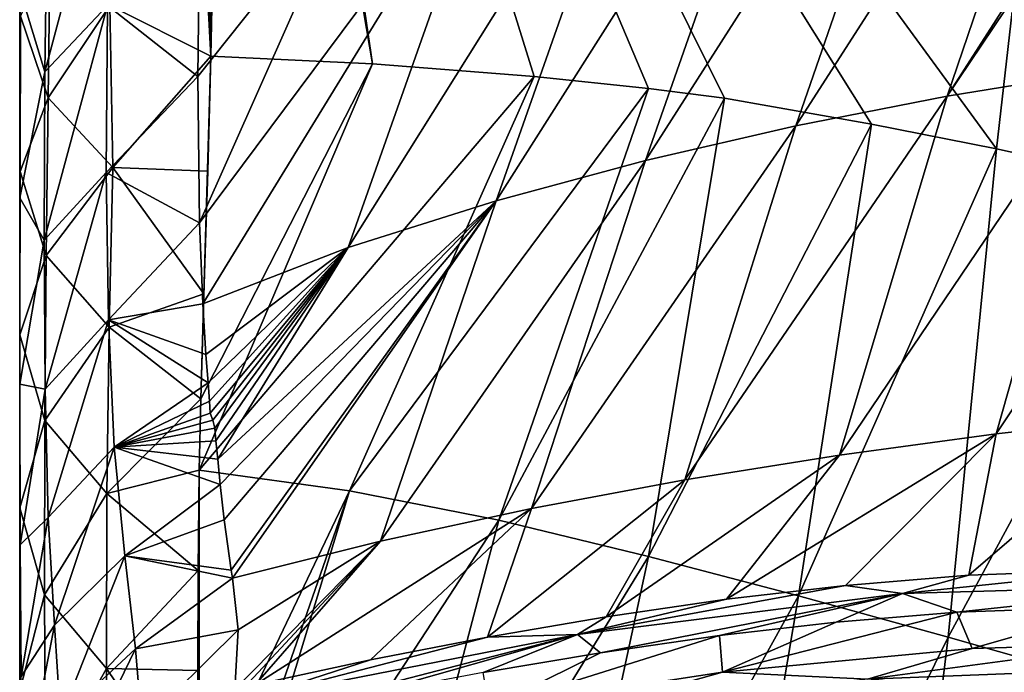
# Model space of a CAD drawing. Header units: millimetres. Extents: x -151 to 151, y -40 to 44.
# Tile 92 of 124: x 104.65 to 110.62, y 22.38 to 26.34. Entities that reach past the tile are written whole.
import ezdxf

# ---------------------------------------------------------------- set-up
doc = ezdxf.new("R2010")
doc.units = ezdxf.units.MM
doc.header["$LTSCALE"] = 45.597872
for name, color, linetype in [('116', 7, 'CONTINUOUS'), ('160', 7, 'CONTINUOUS'), ('162', 7, 'CONTINUOUS'), ('163', 7, 'CONTINUOUS'), ('164', 7, 'CONTINUOUS'), ('243', 7, 'CONTINUOUS'), ('31', 7, 'CONTINUOUS'), ('32', 7, 'CONTINUOUS'), ('33', 7, 'CONTINUOUS'), ('86', 7, 'CONTINUOUS')]:
    doc.layers.add(name, color=color, linetype=linetype)

msp = doc.modelspace()

# ---------------------------------------------------------------- linework, layer by layer
at = {"layer": '116', "color": 7, "linetype": 'CONTINUOUS', "true_color": 0xa2afbf}
for points in [[(108.9136, 22.3828, 13.5915), (110.4276, 22.5254, 13.0378), (109.7932, 22.3408, 13.167), (108.9136, 22.3828, 13.5915)], [(110.4276, 22.5254, 13.0378), (111.4009, 22.554, 12.5935), (109.7932, 22.3408, 13.167), (110.4276, 22.5254, 13.0378)], [(111.4009, 22.554, 12.5935), (111.6108, 22.4105, 12.3587), (109.7932, 22.3408, 13.167), (111.4009, 22.554, 12.5935)], [(111.6108, 22.4105, 12.3587), (110.3402, 22.2917, 12.7879), (109.7932, 22.3408, 13.167), (111.6108, 22.4105, 12.3587)], [(111.2851, 22.32, 12.3557), (110.3402, 22.2917, 12.7879), (111.6108, 22.4105, 12.3587), (111.2851, 22.32, 12.3557)], [(107.4981, 22.166, 14.03), (108.9136, 22.3828, 13.5915), (107.9203, 22.1033, 13.7833), (107.4981, 22.166, 14.03)], [(108.9136, 22.3828, 13.5915), (109.7932, 22.3408, 13.167), (107.9203, 22.1033, 13.7833), (108.9136, 22.3828, 13.5915)]]:
    msp.add_3dface(points, dxfattribs=at)
at = {"layer": '160', "color": 7, "linetype": 'CONTINUOUS', "true_color": 0xa2afbf}
for points in [[(104.65, 26.5401, 26.1522), (104.65, 25.6817, 25.1949), (104.65, 26.3704, 26.7452), (104.65, 26.5401, 26.1522)], [(104.65, 26.3704, 26.7452), (104.65, 25.6817, 25.1949), (104.65, 25.3543, 25.8204), (104.65, 26.3704, 26.7452)], [(104.65, 25.6817, 25.1949), (104.65, 25.0146, 24.3849), (104.65, 25.3543, 25.8204), (104.65, 25.6817, 25.1949)], [(104.65, 25.3543, 25.8204), (104.65, 25.0146, 24.3849), (104.65, 24.5132, 25.1174), (104.65, 25.3543, 25.8204)], [(104.65, 25.0146, 24.3849), (104.65, 24.1308, 23.1922), (104.65, 24.5132, 25.1174), (104.65, 25.0146, 24.3849)], [(104.65, 24.5132, 25.1174), (104.65, 24.1308, 23.1922), (104.65, 23.7008, 24.4946), (104.65, 24.5132, 25.1174)], [(104.65, 24.1308, 23.1922), (104.65, 23.4552, 22.1618), (104.65, 23.7008, 24.4946), (104.65, 24.1308, 23.1922)], [(104.65, 23.4552, 22.1618), (104.65, 22.7692, 20.9805), (104.65, 23.7008, 24.4946), (104.65, 23.4552, 22.1618)], [(104.65, 23.7008, 24.4946), (104.65, 22.7692, 20.9805), (104.65, 22.6116, 23.7415), (104.65, 23.7008, 24.4946)], [(104.65, 22.7692, 20.9805), (104.65, 22.4752, 20.4245), (104.65, 22.6116, 23.7415), (104.65, 22.7692, 20.9805)], [(104.65, 22.2473, 19.9703), (104.65, 22.1122, 19.6931), (104.65, 22.6116, 23.7415), (104.65, 22.2473, 19.9703)], [(104.65, 22.6116, 23.7415), (104.65, 22.1122, 19.6931), (104.65, 21.7323, 23.1963), (104.65, 22.6116, 23.7415)], [(104.65, 22.3286, 20.1344), (104.65, 22.2473, 19.9703), (104.65, 22.6116, 23.7415), (104.65, 22.3286, 20.1344)], [(104.65, 22.4752, 20.4245), (104.65, 22.3286, 20.1344), (104.65, 22.6116, 23.7415), (104.65, 22.4752, 20.4245)]]:
    msp.add_3dface(points, dxfattribs=at)
at = {"layer": '162', "color": 7, "linetype": 'CONTINUOUS', "true_color": 0xa2afbf}
for points in [[(105.2079, 27.5423, 25.195), (105.182, 26.4253, 23.9695), (104.8033, 26.0236, 24.4099), (105.2079, 27.5423, 25.195)], [(104.818, 27.1436, 25.6229), (105.2079, 27.5423, 25.195), (104.8033, 26.0236, 24.4099), (104.818, 27.1436, 25.6229)], [(104.818, 27.1436, 25.6229), (104.8033, 26.0236, 24.4099), (104.6533, 26.5171, 25.9589), (104.818, 27.1436, 25.6229)], [(105.7386, 26.6699, 23.6027), (105.7298, 25.9953, 22.7452), (105.182, 26.4253, 23.9695), (105.7386, 26.6699, 23.6027)], [(104.65, 25.6817, 25.1949), (104.65, 26.5401, 26.1522), (104.6533, 26.5171, 25.9589), (104.65, 25.6817, 25.1949)], [(104.65, 25.6817, 25.1949), (104.6533, 26.5171, 25.9589), (104.6515, 25.2601, 24.5699), (104.65, 25.6817, 25.1949)], [(104.6533, 26.5171, 25.9589), (104.8033, 26.0236, 24.4099), (104.6515, 25.2601, 24.5699), (104.6533, 26.5171, 25.9589)], [(105.182, 26.4253, 23.9695), (105.1739, 25.4126, 22.6689), (104.7981, 25.0019, 23.1155), (105.182, 26.4253, 23.9695)], [(104.8033, 26.0236, 24.4099), (105.182, 26.4253, 23.9695), (104.7981, 25.0019, 23.1155), (104.8033, 26.0236, 24.4099)], [(105.182, 26.4253, 23.9695), (105.7298, 25.9953, 22.7452), (105.1739, 25.4126, 22.6689), (105.182, 26.4253, 23.9695)], [(104.8033, 26.0236, 24.4099), (104.7981, 25.0019, 23.1155), (104.6515, 25.2601, 24.5699), (104.8033, 26.0236, 24.4099)], [(105.7298, 25.9953, 22.7452), (105.7404, 25.1075, 21.4441), (105.1739, 25.4126, 22.6689), (105.7298, 25.9953, 22.7452)], [(104.65, 25.0146, 24.3849), (104.65, 25.6817, 25.1949), (104.6515, 25.2601, 24.5699), (104.65, 25.0146, 24.3849)], [(104.7981, 25.0019, 23.1155), (105.1739, 25.4126, 22.6689), (104.8049, 24.0993, 21.7362), (104.7981, 25.0019, 23.1155)], [(105.1739, 25.4126, 22.6689), (105.1881, 24.5195, 21.2864), (104.8049, 24.0993, 21.7362), (105.1739, 25.4126, 22.6689)], [(105.1739, 25.4126, 22.6689), (105.7404, 25.1075, 21.4441), (105.1881, 24.5195, 21.2864), (105.1739, 25.4126, 22.6689)], [(104.65, 25.0146, 24.3849), (104.6515, 25.2601, 24.5699), (104.6512, 24.1299, 23.0671), (104.65, 25.0146, 24.3849)], [(104.6515, 25.2601, 24.5699), (104.7981, 25.0019, 23.1155), (104.6512, 24.1299, 23.0671), (104.6515, 25.2601, 24.5699)], [(105.7404, 25.1075, 21.4441), (105.7612, 24.6166, 20.6124), (105.1881, 24.5195, 21.2864), (105.7404, 25.1075, 21.4441)], [(104.65, 24.1308, 23.1922), (104.65, 25.0146, 24.3849), (104.6512, 24.1299, 23.0671), (104.65, 24.1308, 23.1922)], [(104.7981, 25.0019, 23.1155), (104.8049, 24.0993, 21.7362), (104.6512, 24.1299, 23.0671), (104.7981, 25.0019, 23.1155)], [(105.7612, 24.6166, 20.6124), (105.7789, 24.3086, 20.0426), (105.1881, 24.5195, 21.2864), (105.7612, 24.6166, 20.6124)], [(104.8049, 24.0993, 21.7362), (105.1881, 24.5195, 21.2864), (104.8237, 23.321, 20.2838), (104.8049, 24.0993, 21.7362)], [(105.1881, 24.5195, 21.2864), (105.224, 23.7467, 19.8305), (104.8237, 23.321, 20.2838), (105.1881, 24.5195, 21.2864)], [(105.7789, 24.3086, 20.0426), (105.7925, 24.1373, 19.7052), (105.1881, 24.5195, 21.2864), (105.7789, 24.3086, 20.0426)], [(105.1881, 24.5195, 21.2864), (105.7925, 24.1373, 19.7052), (105.224, 23.7467, 19.8305), (105.1881, 24.5195, 21.2864)], [(105.7925, 24.1373, 19.7052), (105.8016, 24.0272, 19.4812), (105.224, 23.7467, 19.8305), (105.7925, 24.1373, 19.7052)], [(104.65, 23.4552, 22.1618), (104.65, 24.1308, 23.1922), (104.6512, 24.1299, 23.0671), (104.65, 23.4552, 22.1618)], [(104.65, 23.4552, 22.1618), (104.6512, 24.1299, 23.0671), (104.6527, 23.1559, 21.4589), (104.65, 23.4552, 22.1618)], [(104.6512, 24.1299, 23.0671), (104.8049, 24.0993, 21.7362), (104.6527, 23.1559, 21.4589), (104.6512, 24.1299, 23.0671)], [(104.8049, 24.0993, 21.7362), (104.8237, 23.321, 20.2838), (104.6527, 23.1559, 21.4589), (104.8049, 24.0993, 21.7362)], [(105.8016, 24.0272, 19.4812), (105.8056, 23.9542, 19.3316), (105.224, 23.7467, 19.8305), (105.8016, 24.0272, 19.4812)], [(105.8056, 23.9542, 19.3316), (105.8208, 23.9109, 19.2284), (105.224, 23.7467, 19.8305), (105.8056, 23.9542, 19.3316)], [(105.8208, 23.9109, 19.2284), (105.8349, 23.8633, 19.1179), (105.224, 23.7467, 19.8305), (105.8208, 23.9109, 19.2284)], [(105.8349, 23.8633, 19.1179), (105.8399, 23.7859, 18.9542), (105.224, 23.7467, 19.8305), (105.8349, 23.8633, 19.1179)], [(105.8399, 23.7859, 18.9542), (105.8511, 23.6754, 18.7107), (105.224, 23.7467, 19.8305), (105.8399, 23.7859, 18.9542)], [(104.8237, 23.321, 20.2838), (105.224, 23.7467, 19.8305), (104.8605, 22.6678, 18.7718), (104.8237, 23.321, 20.2838)], [(105.224, 23.7467, 19.8305), (105.2874, 23.0887, 18.3143), (104.8605, 22.6678, 18.7718), (105.224, 23.7467, 19.8305)], [(105.8511, 23.6754, 18.7107), (105.8672, 23.5217, 18.3607), (105.224, 23.7467, 19.8305), (105.8511, 23.6754, 18.7107)], [(105.224, 23.7467, 19.8305), (105.8672, 23.5217, 18.3607), (105.2874, 23.0887, 18.3143), (105.224, 23.7467, 19.8305)], [(105.8672, 23.5217, 18.3607), (105.8911, 23.306, 17.844), (105.2874, 23.0887, 18.3143), (105.8672, 23.5217, 18.3607)], [(104.65, 22.7692, 20.9805), (104.65, 23.4552, 22.1618), (104.6527, 23.1559, 21.4589), (104.65, 22.7692, 20.9805)], [(104.6527, 23.1559, 21.4589), (104.8237, 23.321, 20.2838), (104.6588, 22.3559, 19.7661), (104.6527, 23.1559, 21.4589)], [(104.8237, 23.321, 20.2838), (104.8605, 22.6678, 18.7718), (104.6588, 22.3559, 19.7661), (104.8237, 23.321, 20.2838)], [(105.8911, 23.306, 17.844), (105.9338, 23.0016, 17.0517), (105.2874, 23.0887, 18.3143), (105.8911, 23.306, 17.844)], [(104.65, 22.7692, 20.9805), (104.6527, 23.1559, 21.4589), (104.6588, 22.3559, 19.7661), (104.65, 22.7692, 20.9805)], [(104.8605, 22.6678, 18.7718), (105.2874, 23.0887, 18.3143), (104.8983, 22.1028, 17.2284), (104.8605, 22.6678, 18.7718)], [(105.2874, 23.0887, 18.3143), (105.3522, 22.5238, 16.7668), (104.8983, 22.1028, 17.2284), (105.2874, 23.0887, 18.3143)], [(105.9338, 23.0016, 17.0517), (105.9413, 22.9527, 16.9171), (105.2874, 23.0887, 18.3143), (105.9338, 23.0016, 17.0517)], [(105.2874, 23.0887, 18.3143), (105.9413, 22.9527, 16.9171), (105.3522, 22.5238, 16.7668), (105.2874, 23.0887, 18.3143)], [(105.9413, 22.9527, 16.9171), (105.9757, 22.6398, 16.0189), (105.3522, 22.5238, 16.7668), (105.9413, 22.9527, 16.9171)], [(104.65, 22.4752, 20.4245), (104.65, 22.7692, 20.9805), (104.6588, 22.3559, 19.7661), (104.65, 22.4752, 20.4245)], [(104.6588, 22.3559, 19.7661), (104.8605, 22.6678, 18.7718), (104.6682, 21.6703, 18.0288), (104.6588, 22.3559, 19.7661)], [(104.8605, 22.6678, 18.7718), (104.8983, 22.1028, 17.2284), (104.6682, 21.6703, 18.0288), (104.8605, 22.6678, 18.7718)], [(105.3522, 22.5238, 16.7668), (105.9757, 22.6398, 16.0189), (105.3912, 22.0622, 15.2146), (105.3522, 22.5238, 16.7668)], [(105.9757, 22.6398, 16.0189), (105.9547, 22.2787, 14.9088), (105.3912, 22.0622, 15.2146), (105.9757, 22.6398, 16.0189)], [(104.8983, 22.1028, 17.2284), (105.3522, 22.5238, 16.7668), (104.9376, 21.6705, 15.6862), (104.8983, 22.1028, 17.2284)], [(105.3522, 22.5238, 16.7668), (105.3912, 22.0622, 15.2146), (104.9376, 21.6705, 15.6862), (105.3522, 22.5238, 16.7668)], [(104.65, 22.3286, 20.1344), (104.65, 22.4752, 20.4245), (104.6588, 22.3559, 19.7661), (104.65, 22.3286, 20.1344)]]:
    msp.add_3dface(points, dxfattribs=at)
at = {"layer": '163', "color": 7, "linetype": 'CONTINUOUS', "true_color": 0xa2afbf}
for points in [[(104.8354, 26.7997, 28.3294), (104.6546, 26.3612, 26.9235), (104.8233, 25.8649, 27.3878), (104.8354, 26.7997, 28.3294)], [(104.8354, 26.7997, 28.3294), (104.8233, 25.8649, 27.3878), (105.1978, 26.4262, 28.7113), (104.8354, 26.7997, 28.3294)], [(104.8233, 25.8649, 27.3878), (105.2152, 25.4426, 27.7853), (105.1978, 26.4262, 28.7113), (104.8233, 25.8649, 27.3878)], [(105.2152, 25.4426, 27.7853), (105.8099, 26.1187, 29.0257), (105.1978, 26.4262, 28.7113), (105.2152, 25.4426, 27.7853)], [(104.65, 26.3704, 26.7452), (104.65, 25.3543, 25.8204), (104.6527, 25.42, 26.0166), (104.65, 26.3704, 26.7452)], [(104.6546, 26.3612, 26.9235), (104.65, 26.3704, 26.7452), (104.6527, 25.42, 26.0166), (104.6546, 26.3612, 26.9235)], [(104.6546, 26.3612, 26.9235), (104.6527, 25.42, 26.0166), (104.8233, 25.8649, 27.3878), (104.6546, 26.3612, 26.9235)], [(105.791, 25.4219, 28.3359), (105.8099, 26.1187, 29.0257), (105.2152, 25.4426, 27.7853), (105.791, 25.4219, 28.3359)], [(104.8233, 25.8649, 27.3878), (104.6527, 25.42, 26.0166), (104.8103, 24.9096, 26.4736), (104.8233, 25.8649, 27.3878)], [(104.8233, 25.8649, 27.3878), (104.8103, 24.9096, 26.4736), (105.2152, 25.4426, 27.7853), (104.8233, 25.8649, 27.3878)], [(104.65, 25.3543, 25.8204), (104.65, 24.5132, 25.1174), (104.6527, 25.42, 26.0166), (104.65, 25.3543, 25.8204)], [(104.6527, 25.42, 26.0166), (104.65, 24.5132, 25.1174), (104.6517, 24.4283, 25.1542), (104.6527, 25.42, 26.0166)], [(104.6527, 25.42, 26.0166), (104.6517, 24.4283, 25.1542), (104.8103, 24.9096, 26.4736), (104.6527, 25.42, 26.0166)], [(104.8103, 24.9096, 26.4736), (105.1923, 24.4746, 26.8701), (105.2152, 25.4426, 27.7853), (104.8103, 24.9096, 26.4736)], [(105.1923, 24.4746, 26.8701), (105.7669, 24.6772, 27.6211), (105.2152, 25.4426, 27.7853), (105.1923, 24.4746, 26.8701)], [(105.7669, 24.6772, 27.6211), (105.791, 25.4219, 28.3359), (105.2152, 25.4426, 27.7853), (105.7669, 24.6772, 27.6211)], [(104.8103, 24.9096, 26.4736), (104.6517, 24.4283, 25.1542), (104.8018, 23.9086, 25.6131), (104.8103, 24.9096, 26.4736)], [(104.8103, 24.9096, 26.4736), (104.8018, 23.9086, 25.6131), (105.1923, 24.4746, 26.8701), (104.8103, 24.9096, 26.4736)], [(105.7486, 24.0397, 27.0438), (105.7669, 24.6772, 27.6211), (105.1923, 24.4746, 26.8701), (105.7486, 24.0397, 27.0438)], [(104.65, 24.5132, 25.1174), (104.65, 23.7008, 24.4946), (104.6517, 24.4283, 25.1542), (104.65, 24.5132, 25.1174)], [(104.8018, 23.9086, 25.6131), (105.1777, 23.4665, 26.0153), (105.1923, 24.4746, 26.8701), (104.8018, 23.9086, 25.6131)], [(105.1777, 23.4665, 26.0153), (105.7486, 24.0397, 27.0438), (105.1923, 24.4746, 26.8701), (105.1777, 23.4665, 26.0153)], [(104.6517, 24.4283, 25.1542), (104.65, 23.7008, 24.4946), (104.6515, 23.3802, 24.3572), (104.6517, 24.4283, 25.1542)], [(104.6517, 24.4283, 25.1542), (104.6515, 23.3802, 24.3572), (104.8018, 23.9086, 25.6131), (104.6517, 24.4283, 25.1542)], [(105.7393, 23.608, 26.6755), (105.7486, 24.0397, 27.0438), (105.1777, 23.4665, 26.0153), (105.7393, 23.608, 26.6755)], [(104.8018, 23.9086, 25.6131), (104.6515, 23.3802, 24.3572), (104.8005, 22.8521, 24.8223), (104.8018, 23.9086, 25.6131)], [(104.8018, 23.9086, 25.6131), (104.8005, 22.8521, 24.8223), (105.1777, 23.4665, 26.0153), (104.8018, 23.9086, 25.6131)], [(104.65, 23.7008, 24.4946), (104.65, 22.6116, 23.7415), (104.6515, 23.3802, 24.3572), (104.65, 23.7008, 24.4946)], [(105.7318, 22.9997, 26.1892), (105.7393, 23.608, 26.6755), (105.1777, 23.4665, 26.0153), (105.7318, 22.9997, 26.1892)], [(104.8005, 22.8521, 24.8223), (105.1765, 22.4057, 25.232), (105.1777, 23.4665, 26.0153), (104.8005, 22.8521, 24.8223)], [(105.1765, 22.4057, 25.232), (105.7318, 22.9997, 26.1892), (105.1777, 23.4665, 26.0153), (105.1765, 22.4057, 25.232)], [(104.6515, 23.3802, 24.3572), (104.65, 22.6116, 23.7415), (104.652, 22.2785, 23.6347), (104.6515, 23.3802, 24.3572)], [(104.6515, 23.3802, 24.3572), (104.652, 22.2785, 23.6347), (104.8005, 22.8521, 24.8223), (104.6515, 23.3802, 24.3572)], [(105.7308, 22.3929, 25.741), (105.7318, 22.9997, 26.1892), (105.1765, 22.4057, 25.232), (105.7308, 22.3929, 25.741)], [(104.8005, 22.8521, 24.8223), (104.652, 22.2785, 23.6347), (104.8069, 21.7423, 24.1094), (104.8005, 22.8521, 24.8223)], [(104.8005, 22.8521, 24.8223), (104.8069, 21.7423, 24.1094), (105.1765, 22.4057, 25.232), (104.8005, 22.8521, 24.8223)], [(104.65, 22.6116, 23.7415), (104.65, 21.7323, 23.1963), (104.652, 22.2785, 23.6347), (104.65, 22.6116, 23.7415)], [(104.8069, 21.7423, 24.1094), (105.1898, 21.2931, 24.5263), (105.1765, 22.4057, 25.232), (104.8069, 21.7423, 24.1094)], [(105.7393, 21.573, 25.1902), (105.7308, 22.3929, 25.741), (105.1765, 22.4057, 25.232), (105.7393, 21.573, 25.1902)], [(105.1898, 21.2931, 24.5263), (105.7393, 21.573, 25.1902), (105.1765, 22.4057, 25.232), (105.1898, 21.2931, 24.5263)]]:
    msp.add_3dface(points, dxfattribs=at)
at = {"layer": '164', "color": 7, "linetype": 'CONTINUOUS', "true_color": 0xa2afbf}
for points in [[(105.1978, 26.4262, 28.7113), (105.8099, 26.1187, 29.0257), (105.2916, 35.8164, 38.0114), (105.1978, 26.4262, 28.7113)], [(105.2916, 35.8164, 38.0114), (105.8099, 26.1187, 29.0257), (105.6282, 35.7011, 38.2501), (105.2916, 35.8164, 38.0114)], [(105.8099, 26.1187, 29.0257), (105.9152, 31.2311, 34.0858), (105.6282, 35.7011, 38.2501), (105.8099, 26.1187, 29.0257)]]:
    msp.add_3dface(points, dxfattribs=at)
at = {"layer": '243', "color": 7, "linetype": 'CONTINUOUS', "true_color": 0xa2afbf}
for points in [[(110.4093, 22.9717, 13.44), (111.4199, 23.0083, 12.9922), (110.0068, 22.8592, 13.4523), (110.4093, 22.9717, 13.44)], [(111.4199, 23.0083, 12.9922), (111.9069, 22.915, 12.5866), (110.0068, 22.8592, 13.4523), (111.4199, 23.0083, 12.9922)], [(109.661, 22.9093, 13.7254), (110.4093, 22.9717, 13.44), (110.0068, 22.8592, 13.4523), (109.661, 22.9093, 13.7254)], [(108.939, 22.8246, 13.9742), (109.661, 22.9093, 13.7254), (108.0349, 22.6122, 14.1184), (108.939, 22.8246, 13.9742)], [(109.661, 22.9093, 13.7254), (110.0068, 22.8592, 13.4523), (108.0349, 22.6122, 14.1184), (109.661, 22.9093, 13.7254)], [(111.9069, 22.915, 12.5866), (110.3361, 22.7464, 13.2055), (110.0068, 22.8592, 13.4523), (111.9069, 22.915, 12.5866)], [(111.3192, 22.7819, 12.7686), (110.3361, 22.7464, 13.2055), (111.9069, 22.915, 12.5866), (111.3192, 22.7819, 12.7686)], [(110.0068, 22.8592, 13.4523), (108.1739, 22.5011, 13.9576), (108.0349, 22.6122, 14.1184), (110.0068, 22.8592, 13.4523)], [(108.2071, 22.7175, 14.2088), (108.939, 22.8246, 13.9742), (108.0349, 22.6122, 14.1184), (108.2071, 22.7175, 14.2088)], [(108.8958, 22.6045, 13.7276), (108.1739, 22.5011, 13.9576), (110.0068, 22.8592, 13.4523), (108.8958, 22.6045, 13.7276)], [(109.604, 22.6862, 13.4844), (108.8958, 22.6045, 13.7276), (110.0068, 22.8592, 13.4523), (109.604, 22.6862, 13.4844)], [(110.3361, 22.7464, 13.2055), (109.604, 22.6862, 13.4844), (110.0068, 22.8592, 13.4523), (110.3361, 22.7464, 13.2055)], [(107.4891, 22.5942, 14.4298), (108.2071, 22.7175, 14.2088), (108.0349, 22.6122, 14.1184), (107.4891, 22.5942, 14.4298)], [(106.7531, 22.2473, 14.3911), (106.0587, 22.1008, 14.6055), (108.0349, 22.6122, 14.1184), (106.7531, 22.2473, 14.3911)], [(106.0587, 22.1008, 14.6055), (106.0594, 22.2255, 14.7204), (108.0349, 22.6122, 14.1184), (106.0587, 22.1008, 14.6055)], [(106.0594, 22.2255, 14.7204), (107.4891, 22.5942, 14.4298), (108.0349, 22.6122, 14.1184), (106.0594, 22.2255, 14.7204)], [(106.7776, 22.4567, 14.6489), (107.4891, 22.5942, 14.4298), (106.0594, 22.2255, 14.7204), (106.7776, 22.4567, 14.6489)], [(107.4622, 22.3814, 14.1748), (106.7531, 22.2473, 14.3911), (108.0349, 22.6122, 14.1184), (107.4622, 22.3814, 14.1748)], [(108.1739, 22.5011, 13.9576), (107.4622, 22.3814, 14.1748), (108.0349, 22.6122, 14.1184), (108.1739, 22.5011, 13.9576)], [(106.0786, 22.3065, 14.8676), (106.7776, 22.4567, 14.6489), (106.0594, 22.2255, 14.7204), (106.0786, 22.3065, 14.8676)]]:
    msp.add_3dface(points, dxfattribs=at)
at = {"layer": '31', "color": 7, "linetype": 'CONTINUOUS', "true_color": 0xa2afbf}
for points in [[(111.1826, 28.5361, 22.3446), (112.079, 28.6838, 22.0827), (110.2767, 25.8756, 19.2216), (111.1826, 28.5361, 22.3446)], [(112.079, 28.6838, 22.0827), (112.106, 28.5926, 21.9576), (110.2767, 25.8756, 19.2216), (112.079, 28.6838, 22.0827)], [(110.2767, 25.8756, 19.2216), (112.106, 28.5926, 21.9576), (111.1978, 26.0258, 18.9299), (110.2767, 25.8756, 19.2216)], [(110.2799, 28.3515, 22.6004), (111.1826, 28.5361, 22.3446), (109.3592, 25.6966, 19.5143), (110.2799, 28.3515, 22.6004)], [(109.3592, 25.6966, 19.5143), (111.1826, 28.5361, 22.3446), (110.2767, 25.8756, 19.2216), (109.3592, 25.6966, 19.5143)], [(109.3724, 28.1277, 22.8488), (110.2799, 28.3515, 22.6004), (108.4462, 25.4862, 19.8052), (109.3724, 28.1277, 22.8488)], [(108.4462, 25.4862, 19.8052), (110.2799, 28.3515, 22.6004), (109.3592, 25.6966, 19.5143), (108.4462, 25.4862, 19.8052)], [(108.463, 27.861, 23.0868), (109.3724, 28.1277, 22.8488), (107.5399, 25.2414, 20.0922), (108.463, 27.861, 23.0868)], [(107.5399, 25.2414, 20.0922), (109.3724, 28.1277, 22.8488), (108.4462, 25.4862, 19.8052), (107.5399, 25.2414, 20.0922)], [(107.5541, 27.5421, 23.3046), (108.463, 27.861, 23.0868), (106.6434, 24.9591, 20.3716), (107.5541, 27.5421, 23.3046)], [(106.6434, 24.9591, 20.3716), (108.463, 27.861, 23.0868), (107.5399, 25.2414, 20.0922), (106.6434, 24.9591, 20.3716)], [(106.6482, 27.1489, 23.4795), (107.5541, 27.5421, 23.3046), (105.7404, 25.1075, 21.4441), (106.6482, 27.1489, 23.4795)], [(105.7404, 25.1075, 21.4441), (107.5541, 27.5421, 23.3046), (105.7612, 24.6166, 20.6124), (105.7404, 25.1075, 21.4441)], [(105.7612, 24.6166, 20.6124), (107.5541, 27.5421, 23.3046), (106.6434, 24.9591, 20.3716), (105.7612, 24.6166, 20.6124)], [(105.7386, 26.6699, 23.6027), (106.6482, 27.1489, 23.4795), (105.7298, 25.9953, 22.7452), (105.7386, 26.6699, 23.6027)], [(105.7298, 25.9953, 22.7452), (106.6482, 27.1489, 23.4795), (105.7404, 25.1075, 21.4441), (105.7298, 25.9953, 22.7452)], [(111.1978, 26.0258, 18.9299), (112.1208, 26.1499, 18.6413), (110.5735, 23.8274, 15.3678), (111.1978, 26.0258, 18.9299)], [(110.5735, 23.8274, 15.3678), (112.1208, 26.1499, 18.6413), (111.5304, 23.9355, 15.076), (110.5735, 23.8274, 15.3678)], [(110.2767, 25.8756, 19.2216), (111.1978, 26.0258, 18.9299), (109.6245, 23.6992, 15.668), (110.2767, 25.8756, 19.2216)], [(109.6245, 23.6992, 15.668), (111.1978, 26.0258, 18.9299), (110.5735, 23.8274, 15.3678), (109.6245, 23.6992, 15.668)], [(109.3592, 25.6966, 19.5143), (110.2767, 25.8756, 19.2216), (108.6847, 23.5494, 15.9745), (109.3592, 25.6966, 19.5143)], [(108.6847, 23.5494, 15.9745), (110.2767, 25.8756, 19.2216), (109.6245, 23.6992, 15.668), (108.6847, 23.5494, 15.9745)], [(108.4462, 25.4862, 19.8052), (109.3592, 25.6966, 19.5143), (107.7559, 23.3763, 16.286), (108.4462, 25.4862, 19.8052)], [(107.7559, 23.3763, 16.286), (109.3592, 25.6966, 19.5143), (108.6847, 23.5494, 15.9745), (107.7559, 23.3763, 16.286)], [(107.5399, 25.2414, 20.0922), (108.4462, 25.4862, 19.8052), (106.8399, 23.178, 16.6002), (107.5399, 25.2414, 20.0922)], [(106.8399, 23.178, 16.6002), (108.4462, 25.4862, 19.8052), (107.7559, 23.3763, 16.286), (106.8399, 23.178, 16.6002)], [(106.6434, 24.9591, 20.3716), (107.5399, 25.2414, 20.0922), (105.8511, 23.6754, 18.7107), (106.6434, 24.9591, 20.3716)], [(105.8511, 23.6754, 18.7107), (107.5399, 25.2414, 20.0922), (105.8672, 23.5217, 18.3607), (105.8511, 23.6754, 18.7107)], [(105.8672, 23.5217, 18.3607), (107.5399, 25.2414, 20.0922), (105.8911, 23.306, 17.844), (105.8672, 23.5217, 18.3607)], [(105.8911, 23.306, 17.844), (107.5399, 25.2414, 20.0922), (105.9338, 23.0016, 17.0517), (105.8911, 23.306, 17.844)], [(105.9338, 23.0016, 17.0517), (107.5399, 25.2414, 20.0922), (105.9413, 22.9527, 16.9171), (105.9338, 23.0016, 17.0517)], [(105.9413, 22.9527, 16.9171), (107.5399, 25.2414, 20.0922), (106.8399, 23.178, 16.6002), (105.9413, 22.9527, 16.9171)], [(105.7612, 24.6166, 20.6124), (106.6434, 24.9591, 20.3716), (105.7789, 24.3086, 20.0426), (105.7612, 24.6166, 20.6124)], [(105.7789, 24.3086, 20.0426), (106.6434, 24.9591, 20.3716), (105.7925, 24.1373, 19.7052), (105.7789, 24.3086, 20.0426)], [(105.7925, 24.1373, 19.7052), (106.6434, 24.9591, 20.3716), (105.8016, 24.0272, 19.4812), (105.7925, 24.1373, 19.7052)], [(105.8016, 24.0272, 19.4812), (106.6434, 24.9591, 20.3716), (105.8056, 23.9542, 19.3316), (105.8016, 24.0272, 19.4812)], [(105.8056, 23.9542, 19.3316), (106.6434, 24.9591, 20.3716), (105.8208, 23.9109, 19.2284), (105.8056, 23.9542, 19.3316)], [(105.8208, 23.9109, 19.2284), (106.6434, 24.9591, 20.3716), (105.8349, 23.8633, 19.1179), (105.8208, 23.9109, 19.2284)], [(105.8349, 23.8633, 19.1179), (106.6434, 24.9591, 20.3716), (105.8399, 23.7859, 18.9542), (105.8349, 23.8633, 19.1179)], [(105.8399, 23.7859, 18.9542), (106.6434, 24.9591, 20.3716), (105.8511, 23.6754, 18.7107), (105.8399, 23.7859, 18.9542)], [(110.5735, 23.8274, 15.3678), (111.5304, 23.9355, 15.076), (110.4093, 22.9717, 13.44), (110.5735, 23.8274, 15.3678)], [(110.4093, 22.9717, 13.44), (111.5304, 23.9355, 15.076), (111.4199, 23.0083, 12.9922), (110.4093, 22.9717, 13.44)], [(109.6245, 23.6992, 15.668), (110.5735, 23.8274, 15.3678), (108.939, 22.8246, 13.9742), (109.6245, 23.6992, 15.668)], [(108.939, 22.8246, 13.9742), (110.5735, 23.8274, 15.3678), (109.661, 22.9093, 13.7254), (108.939, 22.8246, 13.9742)], [(109.661, 22.9093, 13.7254), (110.5735, 23.8274, 15.3678), (110.4093, 22.9717, 13.44), (109.661, 22.9093, 13.7254)], [(108.6847, 23.5494, 15.9745), (109.6245, 23.6992, 15.668), (108.2071, 22.7175, 14.2088), (108.6847, 23.5494, 15.9745)], [(108.2071, 22.7175, 14.2088), (109.6245, 23.6992, 15.668), (108.939, 22.8246, 13.9742), (108.2071, 22.7175, 14.2088)], [(107.7559, 23.3763, 16.286), (108.6847, 23.5494, 15.9745), (107.4891, 22.5942, 14.4298), (107.7559, 23.3763, 16.286)], [(107.4891, 22.5942, 14.4298), (108.6847, 23.5494, 15.9745), (108.2071, 22.7175, 14.2088), (107.4891, 22.5942, 14.4298)], [(106.8399, 23.178, 16.6002), (107.7559, 23.3763, 16.286), (106.0786, 22.3065, 14.8676), (106.8399, 23.178, 16.6002)], [(106.0786, 22.3065, 14.8676), (107.7559, 23.3763, 16.286), (106.7776, 22.4567, 14.6489), (106.0786, 22.3065, 14.8676)], [(106.7776, 22.4567, 14.6489), (107.7559, 23.3763, 16.286), (107.4891, 22.5942, 14.4298), (106.7776, 22.4567, 14.6489)], [(105.9413, 22.9527, 16.9171), (106.8399, 23.178, 16.6002), (105.9757, 22.6398, 16.0189), (105.9413, 22.9527, 16.9171)], [(105.9757, 22.6398, 16.0189), (106.8399, 23.178, 16.6002), (105.9547, 22.2787, 14.9088), (105.9757, 22.6398, 16.0189)], [(105.9547, 22.2787, 14.9088), (106.8399, 23.178, 16.6002), (106.0145, 22.2913, 14.8858), (105.9547, 22.2787, 14.9088)], [(106.0145, 22.2913, 14.8858), (106.8399, 23.178, 16.6002), (106.0786, 22.3065, 14.8676), (106.0145, 22.2913, 14.8858)]]:
    msp.add_3dface(points, dxfattribs=at)
at = {"layer": '32', "color": 7, "linetype": 'CONTINUOUS', "true_color": 0xa2afbf}
for points in [[(105.9152, 31.2311, 34.0858), (106.7905, 26.0729, 29.5929), (105.9298, 31.9133, 34.7599), (105.9152, 31.2311, 34.0858)], [(109.8171, 25.7063, 30.8657), (110.5761, 25.5559, 31.0739), (105.9298, 31.9133, 34.7599), (109.8171, 25.7063, 30.8657)], [(105.9298, 31.9133, 34.7599), (110.5761, 25.5559, 31.0739), (111.142, 30.5204, 35.7885), (105.9298, 31.9133, 34.7599)], [(108.9266, 25.8642, 30.5767), (109.8171, 25.7063, 30.8657), (105.9298, 31.9133, 34.7599), (108.9266, 25.8642, 30.5767)], [(108.4658, 25.9217, 30.3924), (108.9266, 25.8642, 30.5767), (105.9298, 31.9133, 34.7599), (108.4658, 25.9217, 30.3924)], [(107.7713, 25.9954, 30.086), (108.4658, 25.9217, 30.3924), (105.9298, 31.9133, 34.7599), (107.7713, 25.9954, 30.086)], [(106.7905, 26.0729, 29.5929), (107.7713, 25.9954, 30.086), (105.9298, 31.9133, 34.7599), (106.7905, 26.0729, 29.5929)], [(105.8099, 26.1187, 29.0257), (106.7905, 26.0729, 29.5929), (105.9152, 31.2311, 34.0858), (105.8099, 26.1187, 29.0257)], [(110.5761, 25.5559, 31.0739), (111.7466, 25.3008, 31.334), (111.142, 30.5204, 35.7885), (110.5761, 25.5559, 31.0739)]]:
    msp.add_3dface(points, dxfattribs=at)
at = {"layer": '33', "color": 7, "linetype": 'CONTINUOUS', "true_color": 0xa2afbf}
for points in [[(106.7905, 26.0729, 29.5929), (105.8099, 26.1187, 29.0257), (105.7486, 24.0397, 27.0438), (106.7905, 26.0729, 29.5929)], [(105.7486, 24.0397, 27.0438), (105.8099, 26.1187, 29.0257), (105.7669, 24.6772, 27.6211), (105.7486, 24.0397, 27.0438)], [(105.7669, 24.6772, 27.6211), (105.8099, 26.1187, 29.0257), (105.791, 25.4219, 28.3359), (105.7669, 24.6772, 27.6211)], [(107.7713, 25.9954, 30.086), (106.7905, 26.0729, 29.5929), (105.7393, 23.608, 26.6755), (107.7713, 25.9954, 30.086)], [(105.7393, 23.608, 26.6755), (106.7905, 26.0729, 29.5929), (105.7486, 24.0397, 27.0438), (105.7393, 23.608, 26.6755)], [(106.6507, 23.4817, 27.1526), (107.7713, 25.9954, 30.086), (105.7393, 23.608, 26.6755), (106.6507, 23.4817, 27.1526)], [(108.4658, 25.9217, 30.3924), (107.7713, 25.9954, 30.086), (106.6507, 23.4817, 27.1526), (108.4658, 25.9217, 30.3924)], [(107.5568, 23.3045, 27.5435), (108.4658, 25.9217, 30.3924), (106.6507, 23.4817, 27.1526), (107.5568, 23.3045, 27.5435)], [(108.9266, 25.8642, 30.5767), (108.4658, 25.9217, 30.3924), (107.5568, 23.3045, 27.5435), (108.9266, 25.8642, 30.5767)], [(108.4656, 23.0847, 27.8604), (108.9266, 25.8642, 30.5767), (107.5568, 23.3045, 27.5435), (108.4656, 23.0847, 27.8604)], [(109.8171, 25.7063, 30.8657), (108.9266, 25.8642, 30.5767), (108.4656, 23.0847, 27.8604), (109.8171, 25.7063, 30.8657)], [(109.3748, 22.845, 28.1254), (109.8171, 25.7063, 30.8657), (108.4656, 23.0847, 27.8604), (109.3748, 22.845, 28.1254)], [(110.5761, 25.5559, 31.0739), (109.8171, 25.7063, 30.8657), (109.3748, 22.845, 28.1254), (110.5761, 25.5559, 31.0739)], [(110.282, 22.5953, 28.3479), (110.5761, 25.5559, 31.0739), (109.3748, 22.845, 28.1254), (110.282, 22.5953, 28.3479)], [(111.7466, 25.3008, 31.334), (110.5761, 25.5559, 31.0739), (110.282, 22.5953, 28.3479), (111.7466, 25.3008, 31.334)], [(111.1845, 22.3382, 28.5312), (111.7466, 25.3008, 31.334), (110.282, 22.5953, 28.3479), (111.1845, 22.3382, 28.5312)], [(105.7393, 23.608, 26.6755), (105.7318, 22.9997, 26.1892), (105.7308, 22.3929, 25.741), (105.7393, 23.608, 26.6755)], [(105.7393, 21.573, 25.1902), (105.7393, 23.608, 26.6755), (105.7308, 22.3929, 25.741), (105.7393, 21.573, 25.1902)], [(106.6507, 23.4817, 27.1526), (105.7393, 23.608, 26.6755), (105.7393, 21.573, 25.1902), (106.6507, 23.4817, 27.1526)], [(105.7538, 20.903, 24.7832), (106.6507, 23.4817, 27.1526), (105.7393, 21.573, 25.1902), (105.7538, 20.903, 24.7832)], [(105.763, 20.5621, 24.5893), (106.6507, 23.4817, 27.1526), (105.7538, 20.903, 24.7832), (105.763, 20.5621, 24.5893)], [(107.5568, 23.3045, 27.5435), (106.6507, 23.4817, 27.1526), (105.763, 20.5621, 24.5893), (107.5568, 23.3045, 27.5435)], [(106.7742, 20.3306, 25.0023), (107.5568, 23.3045, 27.5435), (105.763, 20.5621, 24.5893), (106.7742, 20.3306, 25.0023)], [(108.4656, 23.0847, 27.8604), (107.5568, 23.3045, 27.5435), (106.7742, 20.3306, 25.0023), (108.4656, 23.0847, 27.8604)], [(107.8015, 20.0078, 25.3141), (108.4656, 23.0847, 27.8604), (106.7742, 20.3306, 25.0023), (107.8015, 20.0078, 25.3141)], [(109.3748, 22.845, 28.1254), (108.4656, 23.0847, 27.8604), (107.8015, 20.0078, 25.3141), (109.3748, 22.845, 28.1254)], [(108.8401, 19.6765, 25.578), (109.3748, 22.845, 28.1254), (107.8015, 20.0078, 25.3141), (108.8401, 19.6765, 25.578)], [(110.282, 22.5953, 28.3479), (109.3748, 22.845, 28.1254), (108.8401, 19.6765, 25.578), (110.282, 22.5953, 28.3479)], [(109.8861, 19.3417, 25.799), (110.282, 22.5953, 28.3479), (108.8401, 19.6765, 25.578), (109.8861, 19.3417, 25.799)], [(111.1845, 22.3382, 28.5312), (110.282, 22.5953, 28.3479), (109.8861, 19.3417, 25.799), (111.1845, 22.3382, 28.5312)]]:
    msp.add_3dface(points, dxfattribs=at)
at = {"layer": '86', "color": 7, "linetype": 'CONTINUOUS', "true_color": 0xa2afbf}
for points in [[(110.3361, 22.7464, 13.2055), (111.3192, 22.7819, 12.7686), (110.4276, 22.5254, 13.0378), (110.3361, 22.7464, 13.2055)], [(110.4276, 22.5254, 13.0378), (111.3192, 22.7819, 12.7686), (111.4009, 22.554, 12.5935), (110.4276, 22.5254, 13.0378)], [(109.604, 22.6862, 13.4844), (110.3361, 22.7464, 13.2055), (108.9136, 22.3828, 13.5915), (109.604, 22.6862, 13.4844)], [(108.9136, 22.3828, 13.5915), (110.3361, 22.7464, 13.2055), (110.4276, 22.5254, 13.0378), (108.9136, 22.3828, 13.5915)], [(108.8958, 22.6045, 13.7276), (109.604, 22.6862, 13.4844), (108.9136, 22.3828, 13.5915), (108.8958, 22.6045, 13.7276)], [(108.1739, 22.5011, 13.9576), (108.8958, 22.6045, 13.7276), (107.4981, 22.166, 14.03), (108.1739, 22.5011, 13.9576)], [(107.4981, 22.166, 14.03), (108.8958, 22.6045, 13.7276), (108.9136, 22.3828, 13.5915), (107.4981, 22.166, 14.03)], [(107.4622, 22.3814, 14.1748), (108.1739, 22.5011, 13.9576), (107.4981, 22.166, 14.03), (107.4622, 22.3814, 14.1748)]]:
    msp.add_3dface(points, dxfattribs=at)

doc.saveas('drawing.dxf')
